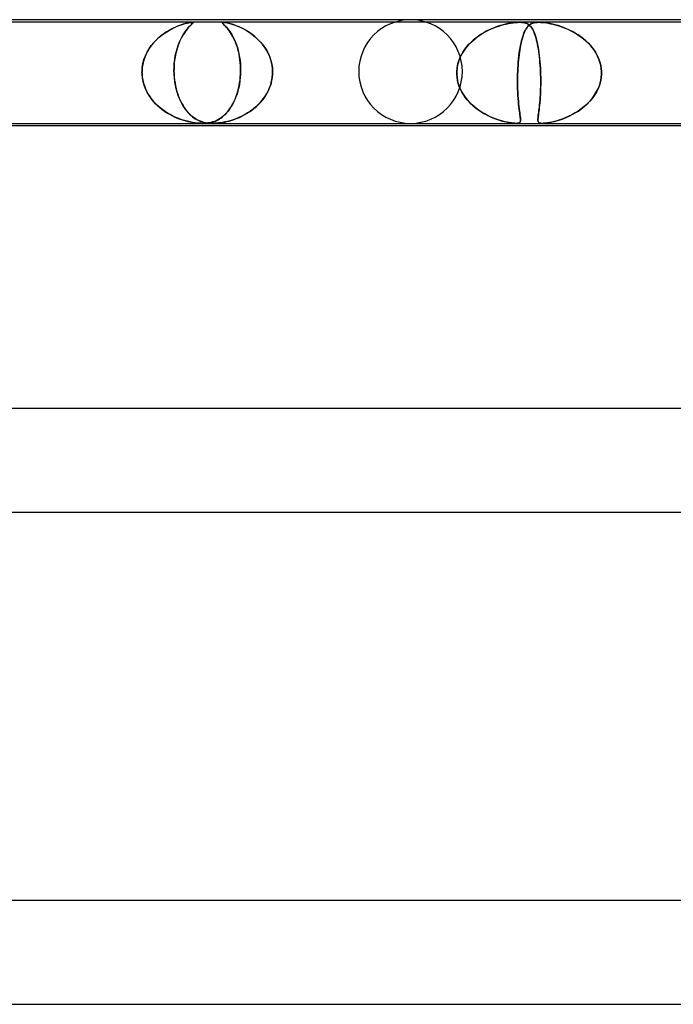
# Model space of a CAD drawing. Header units: millimetres. Extents: x -630 to 630, y -2 to 380.
# Tile 74 of 108: x 145 to 170, y 342 to 380. Entities that reach past the tile are written whole.
import ezdxf

# ---------------------------------------------------------------- set-up
doc = ezdxf.new("R2010")
doc.units = ezdxf.units.MM
doc.layers.add('HIDDEN', color=7, linetype='Continuous')
doc.layers.add('THICK', color=7, linetype='Continuous')

msp = doc.modelspace()

# ---------------------------------------------------------------- linework, layer by layer
at = {"layer": 'HIDDEN'}
for p, q in [((164.213, 379.9), (141.436, 379.9)), ((150.654, 379.574), (150.773, 379.64)), ((150.757, 379.632), (150.67, 379.584)), ((150.842, 379.675), (150.757, 379.632)), ((150.773, 379.64), (150.888, 379.697)), ((150.925, 379.713), (150.842, 379.675)), ((150.888, 379.697), (150.999, 379.745)), ((151.005, 379.747), (150.925, 379.713)), ((150.999, 379.745), (151.104, 379.785)), ((151.082, 379.777), (151.005, 379.747)), ((151.155, 379.803), (151.082, 379.777)), ((151.104, 379.785), (151.204, 379.819)), ((151.225, 379.826), (151.155, 379.803)), ((151.204, 379.819), (151.297, 379.847)), ((151.291, 379.845), (151.225, 379.826)), ((151.351, 379.861), (151.291, 379.845)), ((151.297, 379.847), (151.38, 379.868)), ((151.33, 379.574), (151.382, 379.64)), ((151.376, 379.632), (151.338, 379.584)), ((151.408, 379.875), (151.351, 379.861)), ((151.412, 379.675), (151.376, 379.632)), ((151.38, 379.868), (151.45, 379.884)), ((151.382, 379.64), (151.431, 379.697)), ((151.46, 379.885), (151.408, 379.875)), ((151.446, 379.713), (151.412, 379.675)), ((151.431, 379.697), (151.476, 379.745)), ((151.479, 379.747), (151.446, 379.713)), ((151.45, 379.884), (151.504, 379.893)), ((151.507, 379.893), (151.46, 379.885)), ((151.476, 379.745), (151.517, 379.785)), ((151.508, 379.777), (151.479, 379.747)), ((151.504, 379.893), (151.545, 379.898)), ((151.545, 379.898), (151.507, 379.893)), ((151.535, 379.803), (151.508, 379.777)), ((151.517, 379.785), (151.552, 379.819)), ((151.559, 379.826), (151.535, 379.803)), ((151.545, 379.898), (151.575, 379.9)), ((151.575, 379.9), (151.545, 379.898)), ((151.552, 379.819), (151.58, 379.847)), ((151.578, 379.845), (151.559, 379.826)), ((151.575, 379.9), (151.595, 379.898)), ((151.596, 379.898), (151.575, 379.9)), ((151.594, 379.861), (151.578, 379.845)), ((151.58, 379.847), (151.599, 379.868)), ((151.604, 379.875), (151.594, 379.861)), ((151.595, 379.898), (151.606, 379.893)), ((151.607, 379.893), (151.596, 379.898)), ((151.599, 379.868), (151.608, 379.884)), ((151.609, 379.885), (151.604, 379.875)), ((151.606, 379.893), (151.609, 379.885)), ((151.608, 379.884), (151.607, 379.893)), ((152.739, 379.897), (152.729, 379.89)), ((152.729, 379.89), (152.739, 379.897)), ((152.729, 379.89), (152.732, 379.877)), ((152.731, 379.879), (152.729, 379.89)), ((152.742, 379.863), (152.731, 379.879)), ((152.732, 379.877), (152.745, 379.86)), ((152.763, 379.9), (152.739, 379.897)), ((152.739, 379.897), (152.763, 379.9)), ((152.759, 379.844), (152.742, 379.863)), ((152.745, 379.86), (152.764, 379.84)), ((152.781, 379.822), (152.759, 379.844)), ((152.801, 379.897), (152.763, 379.9)), ((152.763, 379.9), (152.802, 379.897)), ((152.764, 379.84), (152.789, 379.815)), ((152.807, 379.797), (152.781, 379.822)), ((152.789, 379.815), (152.819, 379.785)), ((152.851, 379.89), (152.801, 379.897)), ((152.802, 379.897), (152.855, 379.89)), ((152.835, 379.769), (152.807, 379.797)), ((152.819, 379.785), (152.854, 379.749)), ((152.867, 379.735), (152.835, 379.769)), ((152.91, 379.879), (152.851, 379.89)), ((152.854, 379.749), (152.893, 379.707)), ((152.855, 379.89), (152.919, 379.877)), ((152.902, 379.697), (152.867, 379.735)), ((152.893, 379.707), (152.935, 379.658)), ((152.939, 379.654), (152.902, 379.697)), ((152.976, 379.863), (152.91, 379.879)), ((152.919, 379.877), (152.99, 379.86)), ((152.935, 379.658), (152.979, 379.603)), ((152.977, 379.605), (152.939, 379.654)), ((153.048, 379.844), (152.976, 379.863)), ((152.99, 379.86), (153.066, 379.84)), ((153.122, 379.822), (153.048, 379.844)), ((153.066, 379.84), (153.146, 379.815)), ((153.197, 379.797), (153.122, 379.822)), ((153.146, 379.815), (153.233, 379.785)), ((153.276, 379.769), (153.197, 379.797)), ((153.233, 379.785), (153.326, 379.749)), ((153.358, 379.735), (153.276, 379.769)), ((153.326, 379.749), (153.423, 379.707)), ((153.444, 379.697), (153.358, 379.735)), ((153.423, 379.707), (153.524, 379.658)), ((153.533, 379.654), (153.444, 379.697)), ((153.524, 379.658), (153.627, 379.603)), ((153.623, 379.605), (153.533, 379.654)), ((163.011, 379.595), (163.112, 379.642)), ((163.166, 379.665), (163.058, 379.617)), ((163.112, 379.642), (163.214, 379.684)), ((163.273, 379.707), (163.166, 379.665)), ((163.214, 379.684), (163.314, 379.722)), ((163.376, 379.744), (163.273, 379.707)), ((163.314, 379.722), (163.412, 379.756)), ((163.477, 379.776), (163.376, 379.744)), ((163.412, 379.756), (163.508, 379.785)), ((163.573, 379.803), (163.477, 379.776)), ((163.508, 379.785), (163.601, 379.81)), ((163.669, 379.827), (163.573, 379.803)), ((163.601, 379.81), (163.69, 379.832)), ((163.767, 379.849), (163.669, 379.827)), ((163.69, 379.832), (163.78, 379.851)), ((163.863, 379.867), (163.767, 379.849)), ((163.78, 379.851), (163.871, 379.868)), ((163.957, 379.881), (163.863, 379.867)), ((163.871, 379.868), (163.96, 379.881)), ((164.049, 379.891), (163.957, 379.881)), ((163.96, 379.881), (164.047, 379.891)), ((164.047, 379.891), (164.13, 379.898)), ((164.136, 379.898), (164.049, 379.891)), ((164.13, 379.898), (164.209, 379.9)), ((164.217, 379.9), (164.136, 379.898)), ((164.209, 379.9), (164.282, 379.898)), ((164.947, 379.9), (164.213, 379.9)), ((164.287, 379.898), (164.217, 379.9)), ((164.282, 379.898), (164.347, 379.891)), ((164.348, 379.891), (164.287, 379.898)), ((164.347, 379.891), (164.403, 379.881)), ((164.402, 379.881), (164.348, 379.891)), ((164.448, 379.868), (164.402, 379.881)), ((164.403, 379.881), (164.452, 379.867)), ((164.45, 379.634), (164.424, 379.585)), ((164.433, 379.602), (164.462, 379.653)), ((164.49, 379.851), (164.448, 379.868)), ((164.477, 379.677), (164.45, 379.634)), ((164.452, 379.867), (164.495, 379.849)), ((164.462, 379.653), (164.492, 379.699)), ((164.504, 379.715), (164.477, 379.677)), ((164.526, 379.832), (164.49, 379.851)), ((164.492, 379.699), (164.523, 379.738)), ((164.495, 379.849), (164.534, 379.827)), ((164.533, 379.749), (164.504, 379.715)), ((164.523, 379.738), (164.556, 379.773)), ((164.559, 379.81), (164.526, 379.832)), ((164.562, 379.779), (164.533, 379.749)), ((164.534, 379.827), (164.569, 379.803)), ((164.556, 379.773), (164.59, 379.803)), ((164.59, 379.785), (164.559, 379.81)), ((164.592, 379.804), (164.562, 379.779)), ((164.569, 379.803), (164.6, 379.776)), ((164.59, 379.803), (164.627, 379.829)), ((164.62, 379.756), (164.59, 379.785)), ((164.624, 379.827), (164.592, 379.804)), ((164.6, 379.776), (164.631, 379.744)), ((164.649, 379.722), (164.62, 379.756)), ((164.658, 379.846), (164.624, 379.827)), ((164.627, 379.829), (164.669, 379.851)), ((164.631, 379.744), (164.66, 379.707)), ((164.676, 379.684), (164.649, 379.722)), ((164.695, 379.862), (164.658, 379.846)), ((164.66, 379.707), (164.689, 379.665)), ((164.669, 379.851), (164.718, 379.87)), ((164.703, 379.642), (164.676, 379.684)), ((164.689, 379.665), (164.717, 379.617)), ((164.734, 379.875), (164.695, 379.862)), ((164.728, 379.595), (164.703, 379.642)), ((164.718, 379.87), (164.771, 379.884)), ((164.779, 379.886), (164.734, 379.875)), ((164.771, 379.884), (164.827, 379.893)), ((164.829, 379.894), (164.779, 379.886)), ((164.827, 379.893), (164.885, 379.898)), ((164.885, 379.898), (164.829, 379.894)), ((164.948, 379.9), (164.885, 379.898)), ((164.885, 379.898), (164.946, 379.9)), ((164.946, 379.9), (165.014, 379.898)), ((187.724, 379.9), (164.947, 379.9)), ((165.015, 379.898), (164.948, 379.9)), ((165.014, 379.898), (165.087, 379.894)), ((165.09, 379.893), (165.015, 379.898)), ((165.087, 379.894), (165.164, 379.886)), ((165.177, 379.884), (165.09, 379.893)), ((165.164, 379.886), (165.243, 379.875)), ((165.276, 379.87), (165.177, 379.884)), ((165.243, 379.875), (165.323, 379.862)), ((165.38, 379.851), (165.276, 379.87)), ((165.323, 379.862), (165.406, 379.846)), ((165.484, 379.829), (165.38, 379.851)), ((165.406, 379.846), (165.492, 379.827)), ((165.587, 379.803), (165.484, 379.829)), ((165.492, 379.827), (165.581, 379.804)), ((165.581, 379.804), (165.672, 379.779)), ((165.691, 379.773), (165.587, 379.803)), ((165.672, 379.779), (165.766, 379.749)), ((165.797, 379.738), (165.691, 379.773)), ((165.766, 379.749), (165.863, 379.715)), ((165.907, 379.699), (165.797, 379.738)), ((165.863, 379.715), (165.963, 379.677)), ((166.019, 379.653), (165.907, 379.699)), ((165.963, 379.677), (166.064, 379.634)), ((166.133, 379.602), (166.019, 379.653)), ((166.064, 379.634), (166.166, 379.585)), ((150.236, 379.263), (150.156, 379.184)), ((150.193, 379.222), (150.302, 379.323)), ((150.32, 379.338), (150.236, 379.263)), ((150.302, 379.323), (150.416, 379.415)), ((150.407, 379.408), (150.32, 379.338)), ((150.495, 379.472), (150.407, 379.408)), ((150.416, 379.415), (150.534, 379.499)), ((150.583, 379.53), (150.495, 379.472)), ((150.534, 379.499), (150.654, 379.574)), ((150.67, 379.584), (150.583, 379.53)), ((151.14, 379.263), (151.103, 379.184)), ((151.121, 379.222), (151.171, 379.323)), ((151.179, 379.338), (151.14, 379.263)), ((151.171, 379.323), (151.223, 379.415)), ((151.219, 379.408), (151.179, 379.338)), ((151.259, 379.472), (151.219, 379.408)), ((151.223, 379.415), (151.277, 379.499)), ((151.299, 379.53), (151.259, 379.472)), ((151.277, 379.499), (151.33, 379.574)), ((151.338, 379.584), (151.299, 379.53)), ((153.017, 379.552), (152.977, 379.605)), ((152.979, 379.603), (153.024, 379.542)), ((153.056, 379.494), (153.017, 379.552)), ((153.024, 379.542), (153.069, 379.474)), ((153.095, 379.431), (153.056, 379.494)), ((153.069, 379.474), (153.114, 379.399)), ((153.133, 379.364), (153.095, 379.431)), ((153.114, 379.399), (153.158, 379.317)), ((153.171, 379.292), (153.133, 379.364)), ((153.158, 379.317), (153.201, 379.229)), ((153.207, 379.216), (153.171, 379.292)), ((153.714, 379.552), (153.623, 379.605)), ((153.627, 379.603), (153.729, 379.542)), ((153.803, 379.494), (153.714, 379.552)), ((153.729, 379.542), (153.831, 379.474)), ((153.891, 379.431), (153.803, 379.494)), ((153.831, 379.474), (153.932, 379.399)), ((153.976, 379.364), (153.891, 379.431)), ((153.932, 379.399), (154.03, 379.317)), ((154.058, 379.292), (153.976, 379.364)), ((154.03, 379.317), (154.125, 379.229)), ((154.138, 379.216), (154.058, 379.292)), ((162.52, 379.293), (162.421, 379.212)), ((162.426, 379.216), (162.518, 379.292)), ((162.518, 379.292), (162.613, 379.362)), ((162.623, 379.369), (162.52, 379.293)), ((162.613, 379.362), (162.71, 379.427)), ((162.73, 379.44), (162.623, 379.369)), ((162.71, 379.427), (162.809, 379.488)), ((162.839, 379.505), (162.73, 379.44)), ((162.809, 379.488), (162.909, 379.544)), ((162.949, 379.564), (162.839, 379.505)), ((162.909, 379.544), (163.011, 379.595)), ((163.058, 379.617), (162.949, 379.564)), ((164.284, 379.185), (164.306, 379.266)), ((164.305, 379.264), (164.285, 379.185)), ((164.327, 379.338), (164.305, 379.264)), ((164.306, 379.266), (164.329, 379.343)), ((164.35, 379.409), (164.327, 379.338)), ((164.329, 379.343), (164.353, 379.415)), ((164.374, 379.473), (164.35, 379.409)), ((164.353, 379.415), (164.378, 379.482)), ((164.399, 379.532), (164.374, 379.473)), ((164.378, 379.482), (164.404, 379.545)), ((164.424, 379.585), (164.399, 379.532)), ((164.404, 379.545), (164.433, 379.602)), ((164.717, 379.617), (164.743, 379.564)), ((164.753, 379.544), (164.728, 379.595)), ((164.743, 379.564), (164.77, 379.505)), ((164.777, 379.488), (164.753, 379.544)), ((164.77, 379.505), (164.795, 379.44)), ((164.799, 379.427), (164.777, 379.488)), ((164.795, 379.44), (164.819, 379.369)), ((164.821, 379.362), (164.799, 379.427)), ((164.819, 379.369), (164.842, 379.293)), ((164.842, 379.292), (164.821, 379.362)), ((164.842, 379.293), (164.864, 379.212)), ((164.862, 379.216), (164.842, 379.292)), ((166.246, 379.545), (166.133, 379.602)), ((166.166, 379.585), (166.269, 379.532)), ((166.357, 379.482), (166.246, 379.545)), ((166.269, 379.532), (166.372, 379.473)), ((166.464, 379.415), (166.357, 379.482)), ((166.372, 379.473), (166.475, 379.409)), ((166.569, 379.343), (166.464, 379.415)), ((166.475, 379.409), (166.576, 379.338)), ((166.669, 379.266), (166.569, 379.343)), ((166.576, 379.338), (166.672, 379.264)), ((166.765, 379.185), (166.669, 379.266)), ((166.672, 379.264), (166.764, 379.185)), ((149.832, 378.742), (149.909, 378.874)), ((149.945, 378.928), (149.886, 378.836)), ((149.909, 378.874), (149.996, 378.998)), ((150.01, 379.017), (149.945, 378.928)), ((149.996, 378.998), (150.091, 379.114)), ((150.08, 379.102), (150.01, 379.017)), ((150.156, 379.184), (150.08, 379.102)), ((150.091, 379.114), (150.193, 379.222)), ((150.953, 378.742), (150.989, 378.874)), ((151.005, 378.928), (150.978, 378.836)), ((150.989, 378.874), (151.029, 378.998)), ((151.036, 379.017), (151.005, 378.928)), ((151.029, 378.998), (151.073, 379.114)), ((151.068, 379.102), (151.036, 379.017)), ((151.103, 379.184), (151.068, 379.102)), ((151.073, 379.114), (151.121, 379.222)), ((153.201, 379.229), (153.243, 379.133)), ((153.241, 379.136), (153.207, 379.216)), ((153.274, 379.051), (153.241, 379.136)), ((153.243, 379.133), (153.282, 379.03)), ((153.305, 378.962), (153.274, 379.051)), ((153.282, 379.03), (153.317, 378.921)), ((153.333, 378.868), (153.305, 378.962)), ((153.317, 378.921), (153.35, 378.805)), ((153.358, 378.771), (153.333, 378.868)), ((154.125, 379.229), (154.216, 379.133)), ((154.213, 379.136), (154.138, 379.216)), ((154.285, 379.051), (154.213, 379.136)), ((154.216, 379.133), (154.301, 379.03)), ((154.352, 378.962), (154.285, 379.051)), ((154.301, 379.03), (154.38, 378.921)), ((154.414, 378.868), (154.352, 378.962)), ((154.38, 378.921), (154.452, 378.805)), ((154.471, 378.771), (154.414, 378.868)), ((162.036, 378.772), (162.102, 378.869)), ((162.154, 378.937), (162.077, 378.834)), ((162.102, 378.869), (162.176, 378.963)), ((162.238, 379.034), (162.154, 378.937)), ((162.176, 378.963), (162.254, 379.052)), ((162.327, 379.125), (162.238, 379.034)), ((162.254, 379.052), (162.338, 379.136)), ((162.421, 379.212), (162.327, 379.125)), ((162.338, 379.136), (162.426, 379.216)), ((164.21, 378.808), (164.227, 378.91)), ((164.231, 378.93), (164.215, 378.839)), ((164.227, 378.91), (164.245, 379.006)), ((164.247, 379.019), (164.231, 378.93)), ((164.245, 379.006), (164.264, 379.098)), ((164.265, 379.104), (164.247, 379.019)), ((164.264, 379.098), (164.284, 379.185)), ((164.285, 379.185), (164.265, 379.104)), ((164.882, 379.136), (164.862, 379.216)), ((164.864, 379.212), (164.884, 379.125)), ((164.9, 379.052), (164.882, 379.136)), ((164.884, 379.125), (164.904, 379.034)), ((164.917, 378.963), (164.9, 379.052)), ((164.904, 379.034), (164.922, 378.937)), ((164.933, 378.869), (164.917, 378.963)), ((164.922, 378.937), (164.939, 378.834)), ((164.948, 378.772), (164.933, 378.869)), ((166.764, 379.185), (166.85, 379.104)), ((166.856, 379.098), (166.765, 379.185)), ((166.85, 379.104), (166.93, 379.019)), ((166.941, 379.006), (166.856, 379.098)), ((166.93, 379.019), (167.004, 378.93)), ((167.021, 378.91), (166.941, 379.006)), ((167.004, 378.93), (167.073, 378.839)), ((167.093, 378.808), (167.021, 378.91)), ((149.742, 378.543), (149.707, 378.439)), ((149.713, 378.459), (149.767, 378.604)), ((149.784, 378.644), (149.742, 378.543)), ((149.767, 378.604), (149.832, 378.742)), ((149.832, 378.742), (149.784, 378.644)), ((149.886, 378.836), (149.832, 378.742)), ((150.913, 378.543), (150.897, 378.439)), ((150.9, 378.459), (150.924, 378.604)), ((150.932, 378.644), (150.913, 378.543)), ((150.924, 378.604), (150.953, 378.742)), ((150.953, 378.742), (150.932, 378.644)), ((150.978, 378.836), (150.953, 378.742)), ((153.35, 378.805), (153.378, 378.683)), ((153.381, 378.669), (153.358, 378.771)), ((153.378, 378.683), (153.402, 378.555)), ((153.401, 378.564), (153.381, 378.669)), ((153.417, 378.455), (153.401, 378.564)), ((153.402, 378.555), (153.421, 378.421)), ((154.452, 378.805), (154.516, 378.683)), ((154.522, 378.669), (154.471, 378.771)), ((154.516, 378.683), (154.57, 378.555)), ((154.567, 378.564), (154.522, 378.669)), ((154.604, 378.455), (154.567, 378.564)), ((154.57, 378.555), (154.614, 378.421)), ((161.894, 378.499), (161.85, 378.378)), ((161.877, 378.456), (161.922, 378.564)), ((161.946, 378.615), (161.894, 378.499)), ((161.922, 378.564), (161.975, 378.67)), ((162.008, 378.727), (161.946, 378.615)), ((161.975, 378.67), (162.036, 378.772)), ((162.077, 378.834), (162.008, 378.727)), ((164.176, 378.545), (164.165, 378.441)), ((164.169, 378.479), (164.181, 378.593)), ((164.188, 378.646), (164.176, 378.545)), ((164.181, 378.593), (164.195, 378.703)), ((164.201, 378.744), (164.188, 378.646)), ((164.195, 378.703), (164.21, 378.808)), ((164.215, 378.839), (164.201, 378.744)), ((164.939, 378.834), (164.954, 378.727)), ((164.962, 378.67), (164.948, 378.772)), ((164.954, 378.727), (164.969, 378.615)), ((164.974, 378.564), (164.962, 378.67)), ((164.969, 378.615), (164.981, 378.499)), ((164.986, 378.456), (164.974, 378.564)), ((164.981, 378.499), (164.993, 378.378)), ((167.073, 378.839), (167.135, 378.744)), ((167.159, 378.703), (167.093, 378.808)), ((167.135, 378.744), (167.19, 378.646)), ((167.217, 378.593), (167.159, 378.703)), ((167.19, 378.646), (167.239, 378.545)), ((167.266, 378.479), (167.217, 378.593)), ((167.239, 378.545), (167.28, 378.441)), ((149.638, 378), (149.648, 378.155)), ((149.643, 378.112), (149.638, 378)), ((149.657, 378.224), (149.643, 378.112)), ((149.648, 378.155), (149.673, 378.308)), ((149.679, 378.333), (149.657, 378.224)), ((149.673, 378.308), (149.713, 378.459)), ((149.707, 378.439), (149.679, 378.333)), ((150.872, 378), (150.874, 378.155)), ((150.873, 378.112), (150.872, 378)), ((150.877, 378.224), (150.873, 378.112)), ((150.874, 378.155), (150.883, 378.308)), ((150.885, 378.333), (150.877, 378.224)), ((150.883, 378.308), (150.9, 378.459)), ((150.897, 378.439), (150.885, 378.333)), ((153.429, 378.344), (153.417, 378.455)), ((153.421, 378.421), (153.434, 378.283)), ((153.438, 378.231), (153.429, 378.344)), ((153.434, 378.283), (153.441, 378.143)), ((153.442, 378.116), (153.438, 378.231)), ((153.441, 378.143), (153.442, 378)), ((153.442, 378), (153.442, 378.116)), ((154.634, 378.344), (154.604, 378.455)), ((154.614, 378.421), (154.647, 378.283)), ((154.657, 378.231), (154.634, 378.344)), ((154.647, 378.283), (154.668, 378.143)), ((154.671, 378.116), (154.657, 378.231)), ((154.668, 378.143), (154.677, 378)), ((154.677, 378), (154.671, 378.116)), ((161.795, 378.127), (161.784, 378)), ((161.784, 378), (161.794, 378.116)), ((161.794, 378.116), (161.812, 378.232)), ((161.817, 378.254), (161.795, 378.127)), ((161.812, 378.232), (161.84, 378.345)), ((161.85, 378.378), (161.817, 378.254)), ((161.84, 378.345), (161.877, 378.456)), ((164.135, 378), (164.141, 378.122)), ((164.141, 378.112), (164.135, 378)), ((164.141, 378.122), (164.149, 378.243)), ((164.147, 378.224), (164.141, 378.112)), ((164.155, 378.334), (164.147, 378.224)), ((164.149, 378.243), (164.158, 378.362)), ((164.165, 378.441), (164.155, 378.334)), ((164.158, 378.362), (164.169, 378.479)), ((164.995, 378.345), (164.986, 378.456)), ((164.993, 378.378), (165.002, 378.254)), ((165.004, 378.232), (164.995, 378.345)), ((165.002, 378.254), (165.01, 378.127)), ((165.011, 378.116), (165.004, 378.232)), ((165.01, 378.127), (165.016, 378)), ((165.016, 378), (165.011, 378.116)), ((167.306, 378.362), (167.266, 378.479)), ((167.28, 378.441), (167.314, 378.334)), ((167.337, 378.243), (167.306, 378.362)), ((167.314, 378.334), (167.341, 378.224)), ((167.357, 378.122), (167.337, 378.243)), ((167.341, 378.224), (167.358, 378.112)), ((167.367, 378), (167.357, 378.122)), ((167.358, 378.112), (167.367, 378)), ((149.637, 377.983), (149.638, 378)), ((149.638, 378), (149.637, 377.983)), ((149.637, 377.967), (149.637, 377.983)), ((149.637, 377.983), (149.637, 377.967)), ((149.638, 377.95), (149.637, 377.967)), ((149.637, 377.967), (149.638, 377.95)), ((149.638, 377.933), (149.638, 377.95)), ((149.638, 377.95), (149.638, 377.933)), ((149.639, 377.917), (149.638, 377.933)), ((149.638, 377.933), (149.639, 377.917)), ((149.639, 377.9), (149.639, 377.917)), ((149.639, 377.917), (149.639, 377.9)), ((149.653, 377.752), (149.639, 377.9)), ((149.639, 377.9), (149.649, 377.784)), ((149.649, 377.784), (149.667, 377.669)), ((149.681, 377.608), (149.653, 377.752)), ((150.872, 378), (150.872, 377.983)), ((150.872, 377.983), (150.872, 378)), ((150.872, 377.983), (150.873, 377.967)), ((150.873, 377.967), (150.872, 377.983)), ((150.873, 377.967), (150.873, 377.95)), ((150.873, 377.95), (150.873, 377.967)), ((150.873, 377.95), (150.874, 377.933)), ((150.874, 377.933), (150.873, 377.95)), ((150.874, 377.933), (150.875, 377.917)), ((150.875, 377.917), (150.874, 377.933)), ((150.875, 377.917), (150.875, 377.9)), ((150.875, 377.9), (150.875, 377.917)), ((150.875, 377.9), (150.883, 377.784)), ((150.886, 377.752), (150.875, 377.9)), ((150.883, 377.784), (150.895, 377.669)), ((150.903, 377.608), (150.886, 377.752)), ((153.43, 377.766), (153.415, 377.635)), ((153.42, 377.675), (153.432, 377.787)), ((153.439, 377.9), (153.43, 377.766)), ((153.432, 377.787), (153.439, 377.9)), ((153.44, 377.917), (153.439, 377.9)), ((153.439, 377.9), (153.44, 377.917)), ((153.441, 377.95), (153.44, 377.933)), ((153.44, 377.933), (153.441, 377.95)), ((153.44, 377.933), (153.44, 377.917)), ((153.44, 377.917), (153.44, 377.933)), ((153.442, 377.983), (153.441, 377.967)), ((153.441, 377.967), (153.442, 377.983)), ((153.441, 377.967), (153.441, 377.95)), ((153.441, 377.95), (153.441, 377.967)), ((153.442, 378), (153.442, 377.983)), ((153.442, 377.983), (153.442, 378)), ((154.663, 377.766), (154.64, 377.635)), ((154.648, 377.675), (154.666, 377.787)), ((154.675, 377.9), (154.663, 377.766)), ((154.666, 377.787), (154.675, 377.9)), ((154.675, 377.9), (154.676, 377.917)), ((154.676, 377.917), (154.675, 377.9)), ((154.676, 377.933), (154.677, 377.95)), ((154.677, 377.95), (154.676, 377.933)), ((154.676, 377.917), (154.676, 377.933)), ((154.676, 377.933), (154.676, 377.917)), ((154.677, 377.983), (154.677, 378)), ((154.677, 378), (154.677, 377.983)), ((154.677, 377.967), (154.677, 377.983)), ((154.677, 377.983), (154.677, 377.967)), ((154.677, 377.95), (154.677, 377.967)), ((154.677, 377.967), (154.677, 377.95)), ((161.783, 377.983), (161.784, 378)), ((161.784, 378), (161.783, 377.983)), ((161.783, 377.967), (161.783, 377.983)), ((161.783, 377.983), (161.783, 377.967)), ((161.783, 377.95), (161.783, 377.967)), ((161.783, 377.967), (161.783, 377.95)), ((161.783, 377.933), (161.783, 377.95)), ((161.783, 377.95), (161.783, 377.933)), ((161.783, 377.917), (161.783, 377.933)), ((161.783, 377.933), (161.783, 377.917)), ((161.784, 377.9), (161.783, 377.917)), ((161.783, 377.917), (161.784, 377.9)), ((161.793, 377.776), (161.784, 377.9)), ((161.784, 377.9), (161.794, 377.763)), ((161.812, 377.654), (161.793, 377.776)), ((161.794, 377.763), (161.818, 377.628)), ((164.129, 377.756), (164.128, 377.613)), ((164.128, 377.607), (164.129, 377.752)), ((164.132, 377.9), (164.129, 377.756)), ((164.129, 377.752), (164.132, 377.9)), ((164.133, 377.933), (164.132, 377.917)), ((164.132, 377.917), (164.133, 377.933)), ((164.132, 377.917), (164.132, 377.9)), ((164.132, 377.9), (164.132, 377.917)), ((164.134, 377.967), (164.133, 377.95)), ((164.133, 377.95), (164.134, 377.967)), ((164.133, 377.95), (164.133, 377.933)), ((164.133, 377.933), (164.133, 377.95)), ((164.135, 377.983), (164.134, 377.967)), ((164.134, 377.967), (164.135, 377.983)), ((164.135, 378), (164.135, 377.983)), ((164.135, 377.983), (164.135, 378)), ((165.016, 378), (165.017, 377.983)), ((165.017, 377.983), (165.016, 378)), ((165.017, 377.983), (165.017, 377.967)), ((165.017, 377.967), (165.017, 377.983)), ((165.017, 377.967), (165.018, 377.95)), ((165.018, 377.95), (165.017, 377.967)), ((165.018, 377.95), (165.019, 377.933)), ((165.019, 377.933), (165.018, 377.95)), ((165.019, 377.933), (165.019, 377.917)), ((165.019, 377.917), (165.019, 377.933)), ((165.019, 377.917), (165.02, 377.9)), ((165.02, 377.9), (165.019, 377.917)), ((165.02, 377.9), (165.023, 377.763)), ((165.022, 377.777), (165.02, 377.9)), ((165.024, 377.655), (165.022, 377.777)), ((165.023, 377.763), (165.024, 377.628)), ((167.329, 377.607), (167.356, 377.752)), ((167.356, 377.756), (167.33, 377.613)), ((167.356, 377.752), (167.368, 377.9)), ((167.368, 377.9), (167.356, 377.756)), ((167.368, 377.983), (167.367, 378)), ((167.367, 378), (167.368, 377.983)), ((167.368, 377.967), (167.368, 377.983)), ((167.368, 377.983), (167.368, 377.967)), ((167.368, 377.95), (167.368, 377.967)), ((167.368, 377.967), (167.368, 377.95)), ((167.368, 377.933), (167.368, 377.95)), ((167.368, 377.95), (167.368, 377.933)), ((167.368, 377.917), (167.368, 377.933)), ((167.368, 377.933), (167.368, 377.917)), ((167.368, 377.9), (167.368, 377.917)), ((167.368, 377.917), (167.368, 377.9)), ((149.667, 377.669), (149.694, 377.555)), ((149.721, 377.467), (149.681, 377.608)), ((149.694, 377.555), (149.729, 377.443)), ((149.773, 377.331), (149.721, 377.467)), ((149.729, 377.443), (149.771, 377.335)), ((150.895, 377.669), (150.912, 377.555)), ((150.928, 377.467), (150.903, 377.608)), ((150.912, 377.555), (150.932, 377.443)), ((150.958, 377.331), (150.928, 377.467)), ((150.932, 377.443), (150.957, 377.335)), ((153.337, 377.247), (153.363, 377.35)), ((153.369, 377.379), (153.339, 377.256)), ((153.363, 377.35), (153.386, 377.455)), ((153.395, 377.505), (153.369, 377.379)), ((153.386, 377.455), (153.405, 377.564)), ((153.415, 377.635), (153.395, 377.505)), ((153.405, 377.564), (153.42, 377.675)), ((154.505, 377.247), (154.551, 377.35)), ((154.563, 377.379), (154.509, 377.256)), ((154.551, 377.35), (154.591, 377.455)), ((154.607, 377.505), (154.563, 377.379)), ((154.591, 377.455), (154.623, 377.564)), ((154.64, 377.635), (154.607, 377.505)), ((154.623, 377.564), (154.648, 377.675)), ((161.842, 377.533), (161.812, 377.654)), ((161.818, 377.628), (161.854, 377.495)), ((161.882, 377.415), (161.842, 377.533)), ((161.854, 377.495), (161.901, 377.367)), ((161.93, 377.302), (161.882, 377.415)), ((161.901, 377.367), (161.96, 377.242)), ((164.128, 377.613), (164.129, 377.473)), ((164.129, 377.465), (164.128, 377.607)), ((164.129, 377.473), (164.132, 377.338)), ((164.133, 377.328), (164.129, 377.465)), ((165.02, 377.367), (165.016, 377.242)), ((165.018, 377.305), (165.022, 377.418)), ((165.023, 377.495), (165.02, 377.367)), ((165.022, 377.418), (165.023, 377.535)), ((165.023, 377.535), (165.024, 377.655)), ((165.024, 377.628), (165.023, 377.495)), ((167.234, 377.328), (167.288, 377.465)), ((167.291, 377.473), (167.238, 377.338)), ((167.288, 377.465), (167.329, 377.607)), ((167.33, 377.613), (167.291, 377.473)), ((149.771, 377.335), (149.821, 377.23)), ((149.836, 377.2), (149.773, 377.331)), ((149.821, 377.23), (149.877, 377.128)), ((149.909, 377.076), (149.836, 377.2)), ((149.877, 377.128), (149.939, 377.03)), ((149.991, 376.958), (149.909, 377.076)), ((149.939, 377.03), (150.007, 376.937)), ((150.957, 377.335), (150.985, 377.23)), ((150.994, 377.2), (150.958, 377.331)), ((150.985, 377.23), (151.017, 377.128)), ((151.035, 377.076), (150.994, 377.2)), ((151.017, 377.128), (151.052, 377.03)), ((151.081, 376.958), (151.035, 377.076)), ((151.052, 377.03), (151.09, 376.937)), ((153.203, 376.876), (153.24, 376.963)), ((153.265, 377.026), (153.222, 376.919)), ((153.24, 376.963), (153.275, 377.054)), ((153.304, 377.138), (153.265, 377.026)), ((153.275, 377.054), (153.307, 377.149)), ((153.339, 377.256), (153.304, 377.138)), ((153.307, 377.149), (153.337, 377.247)), ((154.265, 376.876), (154.332, 376.963)), ((154.377, 377.026), (154.299, 376.919)), ((154.332, 376.963), (154.395, 377.054)), ((154.447, 377.138), (154.377, 377.026)), ((154.395, 377.054), (154.453, 377.149)), ((154.509, 377.256), (154.447, 377.138)), ((154.453, 377.149), (154.505, 377.247)), ((161.987, 377.192), (161.93, 377.302)), ((161.96, 377.242), (162.03, 377.122)), ((162.052, 377.087), (161.987, 377.192)), ((162.03, 377.122), (162.108, 377.008)), ((162.123, 376.987), (162.052, 377.087)), ((162.108, 377.008), (162.194, 376.899)), ((162.201, 376.891), (162.123, 376.987)), ((164.132, 377.338), (164.138, 377.208)), ((164.138, 377.197), (164.133, 377.328)), ((164.138, 377.208), (164.144, 377.083)), ((164.145, 377.073), (164.138, 377.197)), ((164.144, 377.083), (164.152, 376.964)), ((164.153, 376.955), (164.145, 377.073)), ((164.152, 376.964), (164.161, 376.852)), ((165.004, 377.008), (164.996, 376.899)), ((164.996, 376.896), (165.003, 376.992)), ((165.003, 376.992), (165.009, 377.092)), ((165.011, 377.122), (165.004, 377.008)), ((165.009, 377.092), (165.014, 377.196)), ((165.016, 377.242), (165.011, 377.122)), ((165.014, 377.196), (165.018, 377.305)), ((167.012, 376.964), (166.917, 376.852)), ((167.005, 376.955), (167.091, 377.073)), ((167.098, 377.083), (167.012, 376.964)), ((167.091, 377.073), (167.168, 377.197)), ((167.174, 377.208), (167.098, 377.083)), ((167.168, 377.197), (167.234, 377.328)), ((167.238, 377.338), (167.174, 377.208)), ((150.081, 376.847), (149.991, 376.958)), ((150.007, 376.937), (150.08, 376.848)), ((150.08, 376.848), (150.158, 376.763)), ((150.177, 376.743), (150.081, 376.847)), ((150.158, 376.763), (150.24, 376.683)), ((150.279, 376.647), (150.177, 376.743)), ((150.24, 376.683), (150.326, 376.607)), ((150.385, 376.559), (150.279, 376.647)), ((150.326, 376.607), (150.415, 376.536)), ((151.132, 376.847), (151.081, 376.958)), ((151.09, 376.937), (151.131, 376.848)), ((151.131, 376.848), (151.175, 376.763)), ((151.185, 376.743), (151.132, 376.847)), ((151.175, 376.763), (151.221, 376.683)), ((151.242, 376.647), (151.185, 376.743)), ((151.221, 376.683), (151.269, 376.607)), ((151.302, 376.559), (151.242, 376.647)), ((151.269, 376.607), (151.319, 376.536)), ((153.072, 376.632), (153.016, 376.548)), ((153.032, 376.572), (153.078, 376.641)), ((153.125, 376.722), (153.072, 376.632)), ((153.078, 376.641), (153.121, 376.716)), ((153.121, 376.716), (153.163, 376.794)), ((153.175, 376.817), (153.125, 376.722)), ((153.163, 376.794), (153.203, 376.876)), ((153.222, 376.919), (153.175, 376.817)), ((154.028, 376.632), (153.927, 376.548)), ((153.956, 376.572), (154.038, 376.641)), ((154.124, 376.722), (154.028, 376.632)), ((154.038, 376.641), (154.117, 376.716)), ((154.117, 376.716), (154.193, 376.794)), ((154.214, 376.817), (154.124, 376.722)), ((154.193, 376.794), (154.265, 376.876)), ((154.299, 376.919), (154.214, 376.817)), ((162.194, 376.899), (162.288, 376.797)), ((162.284, 376.801), (162.201, 376.891)), ((162.372, 376.715), (162.284, 376.801)), ((162.288, 376.797), (162.388, 376.701)), ((162.465, 376.635), (162.372, 376.715)), ((162.388, 376.701), (162.494, 376.611)), ((162.562, 376.559), (162.465, 376.635)), ((162.494, 376.611), (162.603, 376.529)), ((164.162, 376.845), (164.153, 376.955)), ((164.161, 376.852), (164.171, 376.746)), ((164.172, 376.741), (164.162, 376.845)), ((164.171, 376.746), (164.182, 376.648)), ((164.182, 376.645), (164.172, 376.741)), ((164.182, 376.648), (164.193, 376.557)), ((164.193, 376.557), (164.182, 376.645)), ((164.969, 376.611), (164.959, 376.529)), ((164.963, 376.565), (164.972, 376.64)), ((164.978, 376.701), (164.969, 376.611)), ((164.972, 376.64), (164.98, 376.721)), ((164.988, 376.797), (164.978, 376.701)), ((164.98, 376.721), (164.988, 376.806)), ((164.996, 376.899), (164.988, 376.797)), ((164.988, 376.806), (164.996, 376.896)), ((166.706, 376.648), (166.59, 376.557)), ((166.59, 376.557), (166.702, 376.645)), ((166.702, 376.645), (166.809, 376.741)), ((166.815, 376.746), (166.706, 376.648)), ((166.809, 376.741), (166.911, 376.845)), ((166.917, 376.852), (166.815, 376.746)), ((166.911, 376.845), (167.005, 376.955)), ((150.494, 376.478), (150.385, 376.559)), ((150.415, 376.536), (150.506, 376.47)), ((150.606, 376.405), (150.494, 376.478)), ((150.506, 376.47), (150.599, 376.409)), ((150.599, 376.409), (150.693, 376.353)), ((150.719, 376.339), (150.606, 376.405)), ((150.693, 376.353), (150.786, 376.303)), ((150.833, 376.279), (150.719, 376.339)), ((150.786, 376.303), (150.88, 376.257)), ((150.947, 376.227), (150.833, 376.279)), ((150.88, 376.257), (150.973, 376.216)), ((151.06, 376.181), (150.947, 376.227)), ((150.973, 376.216), (151.064, 376.179)), ((151.363, 376.478), (151.302, 376.559)), ((151.319, 376.536), (151.37, 376.47)), ((151.427, 376.405), (151.363, 376.478)), ((151.37, 376.47), (151.423, 376.409)), ((151.423, 376.409), (151.476, 376.353)), ((151.491, 376.339), (151.427, 376.405)), ((151.476, 376.353), (151.53, 376.303)), ((151.557, 376.279), (151.491, 376.339)), ((151.53, 376.303), (151.585, 376.257)), ((151.624, 376.227), (151.557, 376.279)), ((151.585, 376.257), (151.639, 376.216)), ((151.692, 376.181), (151.624, 376.227)), ((151.639, 376.216), (151.694, 376.179)), ((152.625, 376.171), (152.677, 376.205)), ((152.7, 376.222), (152.633, 376.176)), ((152.677, 376.205), (152.729, 376.244)), ((152.766, 376.274), (152.7, 376.222)), ((152.729, 376.244), (152.781, 376.287)), ((152.831, 376.333), (152.766, 376.274)), ((152.781, 376.287), (152.833, 376.335)), ((152.895, 376.399), (152.831, 376.333)), ((152.833, 376.335), (152.884, 376.387)), ((152.884, 376.387), (152.935, 376.444)), ((152.957, 376.471), (152.895, 376.399)), ((152.935, 376.444), (152.984, 376.506)), ((153.016, 376.548), (152.957, 376.471)), ((152.984, 376.506), (153.032, 376.572)), ((153.246, 376.171), (153.334, 376.205)), ((153.372, 376.222), (153.26, 376.176)), ((153.334, 376.205), (153.422, 376.244)), ((153.486, 376.274), (153.372, 376.222)), ((153.422, 376.244), (153.512, 376.287)), ((153.599, 376.333), (153.486, 376.274)), ((153.512, 376.287), (153.602, 376.335)), ((153.712, 376.399), (153.599, 376.333)), ((153.602, 376.335), (153.693, 376.387)), ((153.693, 376.387), (153.782, 376.444)), ((153.821, 376.471), (153.712, 376.399)), ((153.782, 376.444), (153.87, 376.506)), ((153.927, 376.548), (153.821, 376.471)), ((153.87, 376.506), (153.956, 376.572)), ((162.662, 376.488), (162.562, 376.559)), ((162.603, 376.529), (162.715, 376.453)), ((162.764, 376.423), (162.662, 376.488)), ((162.715, 376.453), (162.829, 376.385)), ((162.869, 376.362), (162.764, 376.423)), ((162.829, 376.385), (162.944, 376.322)), ((162.975, 376.307), (162.869, 376.362)), ((162.944, 376.322), (163.058, 376.267)), ((163.079, 376.257), (162.975, 376.307)), ((163.058, 376.267), (163.172, 376.217)), ((163.182, 376.213), (163.079, 376.257)), ((163.172, 376.217), (163.284, 376.173)), ((163.282, 376.174), (163.182, 376.213)), ((164.193, 376.557), (164.203, 376.474)), ((164.203, 376.476), (164.193, 376.557)), ((164.213, 376.403), (164.203, 376.476)), ((164.203, 376.474), (164.214, 376.399)), ((164.222, 376.337), (164.213, 376.403)), ((164.214, 376.399), (164.223, 376.331)), ((164.23, 376.278), (164.222, 376.337)), ((164.223, 376.331), (164.231, 376.272)), ((164.236, 376.225), (164.23, 376.278)), ((164.231, 376.272), (164.237, 376.219)), ((164.241, 376.18), (164.236, 376.225)), ((164.237, 376.219), (164.241, 376.174)), ((164.917, 376.178), (164.92, 376.218)), ((164.92, 376.217), (164.917, 376.173)), ((164.926, 376.267), (164.92, 376.217)), ((164.92, 376.218), (164.925, 376.262)), ((164.925, 376.262), (164.931, 376.312)), ((164.933, 376.322), (164.926, 376.267)), ((164.931, 376.312), (164.939, 376.367)), ((164.941, 376.385), (164.933, 376.322)), ((164.939, 376.367), (164.947, 376.428)), ((164.95, 376.453), (164.941, 376.385)), ((164.947, 376.428), (164.955, 376.494)), ((164.959, 376.529), (164.95, 376.453)), ((164.955, 376.494), (164.963, 376.565)), ((165.991, 376.219), (165.875, 376.174)), ((165.891, 376.18), (166.006, 376.225)), ((166.109, 376.272), (165.991, 376.219)), ((166.006, 376.225), (166.123, 376.278)), ((166.23, 376.331), (166.109, 376.272)), ((166.123, 376.278), (166.24, 376.337)), ((166.351, 376.399), (166.23, 376.331)), ((166.24, 376.337), (166.358, 376.403)), ((166.472, 376.474), (166.351, 376.399)), ((166.358, 376.403), (166.475, 376.476)), ((166.59, 376.557), (166.472, 376.474)), ((166.475, 376.476), (166.59, 376.557)), ((151.172, 376.141), (151.06, 376.181)), ((151.064, 376.179), (151.154, 376.147)), ((151.154, 376.147), (151.241, 376.118)), ((151.281, 376.106), (151.172, 376.141)), ((151.241, 376.118), (151.327, 376.093)), ((151.388, 376.078), (151.281, 376.106)), ((151.327, 376.093), (151.413, 376.071)), ((151.491, 376.054), (151.388, 376.078)), ((151.413, 376.071), (151.5, 376.052)), ((151.589, 376.035), (151.491, 376.054)), ((151.5, 376.052), (151.586, 376.036)), ((151.586, 376.036), (151.671, 376.022)), ((151.676, 376.022), (151.589, 376.035)), ((151.671, 376.022), (151.754, 376.012)), ((151.751, 376.012), (151.676, 376.022)), ((151.76, 376.141), (151.692, 376.181)), ((151.694, 376.179), (151.749, 376.147)), ((151.749, 376.147), (151.803, 376.118)), ((151.815, 376.007), (151.751, 376.012)), ((151.754, 376.012), (151.832, 376.005)), ((151.828, 376.106), (151.76, 376.141)), ((151.803, 376.118), (151.857, 376.093)), ((151.871, 376.003), (151.815, 376.007)), ((151.897, 376.078), (151.828, 376.106)), ((151.832, 376.005), (151.906, 376.001)), ((151.857, 376.093), (151.914, 376.071)), ((151.924, 376.001), (151.871, 376.003)), ((151.966, 376.054), (151.897, 376.078)), ((151.906, 376.001), (151.975, 376)), ((151.914, 376.071), (151.972, 376.052)), ((151.975, 376), (151.924, 376.001)), ((152.036, 376.035), (151.966, 376.054)), ((151.972, 376.052), (152.033, 376.036)), ((152.025, 376.001), (151.975, 376)), ((151.975, 376), (152.04, 376.001)), ((152.074, 376.003), (152.025, 376.001)), ((152.033, 376.036), (152.097, 376.022)), ((152.101, 376.022), (152.036, 376.035)), ((152.04, 376.001), (152.106, 376.005)), ((152.124, 376.007), (152.074, 376.003)), ((152.097, 376.022), (152.162, 376.012)), ((152.16, 376.012), (152.101, 376.022)), ((152.106, 376.005), (152.171, 376.012)), ((152.177, 376.013), (152.124, 376.007)), ((152.213, 376.007), (152.16, 376.012)), ((152.162, 376.012), (152.228, 376.005)), ((152.171, 376.012), (152.237, 376.022)), ((152.235, 376.022), (152.177, 376.013)), ((152.262, 376.003), (152.213, 376.007)), ((152.228, 376.005), (152.294, 376.001)), ((152.297, 376.035), (152.235, 376.022)), ((152.237, 376.022), (152.3, 376.035)), ((152.311, 376.001), (152.262, 376.003)), ((152.294, 376.001), (152.361, 376)), ((152.364, 376.053), (152.297, 376.035)), ((152.3, 376.035), (152.36, 376.051)), ((152.361, 376), (152.311, 376.001)), ((152.36, 376.051), (152.416, 376.07)), ((152.361, 376), (152.429, 376.001)), ((152.413, 376.001), (152.361, 376)), ((152.431, 376.075), (152.364, 376.053)), ((152.466, 376.003), (152.413, 376.001)), ((152.416, 376.07), (152.469, 376.09)), ((152.429, 376.001), (152.501, 376.005)), ((152.499, 376.103), (152.431, 376.075)), ((152.522, 376.007), (152.466, 376.003)), ((152.469, 376.09), (152.521, 376.114)), ((152.566, 376.137), (152.499, 376.103)), ((152.501, 376.005), (152.579, 376.012)), ((152.521, 376.114), (152.573, 376.14)), ((152.586, 376.013), (152.522, 376.007)), ((152.633, 376.176), (152.566, 376.137)), ((152.573, 376.14), (152.625, 376.171)), ((152.579, 376.012), (152.662, 376.022)), ((152.66, 376.022), (152.586, 376.013)), ((152.743, 376.035), (152.66, 376.022)), ((152.662, 376.022), (152.747, 376.035)), ((152.837, 376.053), (152.743, 376.035)), ((152.747, 376.035), (152.831, 376.051)), ((152.831, 376.051), (152.914, 376.07)), ((152.938, 376.075), (152.837, 376.053)), ((152.914, 376.07), (152.995, 376.09)), ((153.042, 376.103), (152.938, 376.075)), ((152.995, 376.09), (153.076, 376.114)), ((153.15, 376.137), (153.042, 376.103)), ((153.076, 376.114), (153.16, 376.14)), ((153.26, 376.176), (153.15, 376.137)), ((153.16, 376.14), (153.246, 376.171)), ((163.379, 376.14), (163.282, 376.174)), ((163.284, 376.173), (163.392, 376.135)), ((163.472, 376.11), (163.379, 376.14)), ((163.392, 376.135), (163.497, 376.103)), ((163.56, 376.085), (163.472, 376.11)), ((163.497, 376.103), (163.597, 376.075)), ((163.645, 376.064), (163.56, 376.085)), ((163.597, 376.075), (163.692, 376.053)), ((163.729, 376.045), (163.645, 376.064)), ((163.692, 376.053), (163.778, 376.035)), ((163.811, 376.028), (163.729, 376.045)), ((163.778, 376.035), (163.851, 376.022)), ((163.89, 376.016), (163.811, 376.028)), ((163.851, 376.022), (163.912, 376.013)), ((163.961, 376.007), (163.89, 376.016)), ((163.912, 376.013), (163.962, 376.007)), ((164.022, 376.002), (163.961, 376.007)), ((163.962, 376.007), (164.004, 376.003)), ((164.004, 376.003), (164.041, 376.001)), ((164.074, 376), (164.022, 376.002)), ((164.041, 376.001), (164.074, 376)), ((164.118, 376.002), (164.074, 376)), ((164.074, 376), (164.104, 376.001)), ((164.104, 376.001), (164.13, 376.003)), ((164.155, 376.007), (164.118, 376.002)), ((164.13, 376.003), (164.153, 376.006)), ((164.153, 376.006), (164.175, 376.012)), ((164.186, 376.016), (164.155, 376.007)), ((164.175, 376.012), (164.196, 376.021)), ((164.209, 376.031), (164.186, 376.016)), ((164.196, 376.021), (164.214, 376.035)), ((164.225, 376.05), (164.209, 376.031)), ((164.214, 376.035), (164.228, 376.054)), ((164.236, 376.073), (164.225, 376.05)), ((164.228, 376.054), (164.237, 376.077)), ((164.241, 376.102), (164.236, 376.073)), ((164.237, 376.077), (164.241, 376.106)), ((164.243, 376.14), (164.241, 376.18)), ((164.241, 376.174), (164.243, 376.135)), ((164.241, 376.106), (164.243, 376.14)), ((164.243, 376.135), (164.241, 376.102)), ((164.915, 376.144), (164.917, 376.178)), ((164.917, 376.173), (164.915, 376.135)), ((164.916, 376.114), (164.915, 376.144)), ((164.915, 376.135), (164.917, 376.103)), ((164.919, 376.088), (164.916, 376.114)), ((164.917, 376.103), (164.922, 376.075)), ((164.925, 376.066), (164.919, 376.088)), ((164.922, 376.075), (164.931, 376.053)), ((164.935, 376.047), (164.925, 376.066)), ((164.931, 376.053), (164.945, 376.035)), ((164.95, 376.031), (164.935, 376.047)), ((164.945, 376.035), (164.963, 376.022)), ((164.971, 376.017), (164.95, 376.031)), ((164.963, 376.022), (164.983, 376.013)), ((164.999, 376.008), (164.971, 376.017)), ((164.983, 376.013), (165.005, 376.007)), ((165.034, 376.002), (164.999, 376.008)), ((165.005, 376.007), (165.029, 376.003)), ((165.029, 376.003), (165.055, 376.001)), ((165.076, 376), (165.034, 376.002)), ((165.055, 376.001), (165.085, 376)), ((165.137, 376.002), (165.085, 376)), ((165.085, 376), (165.117, 376.001)), ((165.117, 376.001), (165.154, 376.003)), ((165.199, 376.007), (165.137, 376.002)), ((165.154, 376.003), (165.195, 376.006)), ((165.195, 376.006), (165.245, 376.012)), ((165.273, 376.016), (165.199, 376.007)), ((165.245, 376.012), (165.307, 376.021)), ((165.359, 376.031), (165.273, 376.016)), ((165.307, 376.021), (165.382, 376.035)), ((165.453, 376.05), (165.359, 376.031)), ((165.382, 376.035), (165.471, 376.054)), ((165.553, 376.073), (165.453, 376.05)), ((165.471, 376.054), (165.568, 376.077)), ((165.657, 376.102), (165.553, 376.073)), ((165.568, 376.077), (165.671, 376.106)), ((165.764, 376.135), (165.657, 376.102)), ((165.671, 376.106), (165.779, 376.14)), ((165.875, 376.174), (165.764, 376.135)), ((165.779, 376.14), (165.891, 376.18))]:
    msp.add_line(p, q, dxfattribs=at)
for start, end in [(90, 180), (0, 90), (180, 270), (270, 0)]:
    msp.add_arc((160, 378), 2, start, end, dxfattribs=at)
at = {"layer": 'THICK'}
for p, q in [((398, 380), (0, 380)), ((2, 376), (232.318, 376)), ((231.862, 375.9), (47.023, 375.9)), ((407.75, 365), (0, 365)), ((1.723, 361), (238.273, 361)), ((418.5, 346), (0, 346)), ((1.778, 342), (244.547, 342))]:
    msp.add_line(p, q, dxfattribs=at)

doc.saveas('drawing.dxf')
